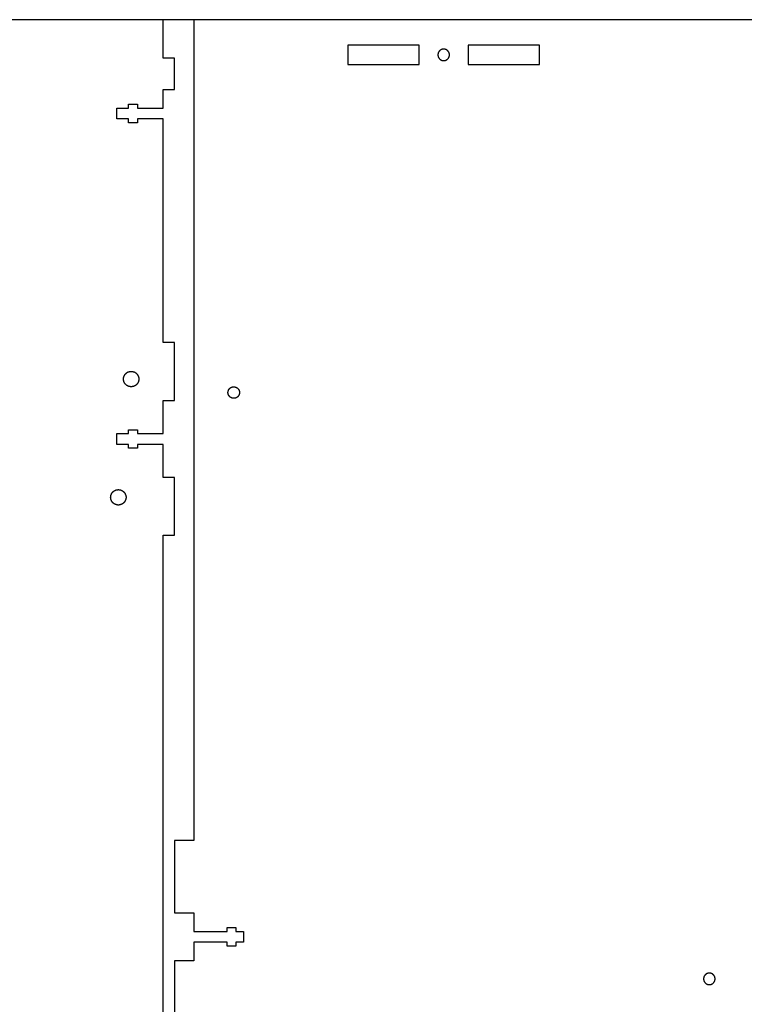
# Model space of a CAD drawing. Header units: millimetres. Extents: x 4723 to 5523, y -4272 to -3760.
# Tile 4 of 5: x 5130 to 5318, y -4016 to -3760. Entities that reach past the tile are written whole.
import ezdxf

# ---------------------------------------------------------------- set-up
doc = ezdxf.new("R2010")
doc.units = ezdxf.units.MM
doc.layers.add('Default', color=18, linetype='Continuous', true_color=0x000000)
doc.layers.add('Make2D$visible$Curves', color=18, linetype='Continuous', true_color=0x000000)

msp = doc.modelspace()

# ---------------------------------------------------------------- linework, layer by layer
at = {"layer": 'Default'}
msp.add_lwpolyline([(4723.24, -4272.27), (5523.24, -4272.27), (5523.24, -3759.66), (4723.24, -3759.66)], close=True, dxfattribs=at)
for points in [[(5167.05, -4018.51), (5167.05, -3894.01), (5170.05, -3894.01), (5170.05, -3878.93), (5167.05, -3878.93), (5167.05, -3870.31), (5160.37, -3870.31), (5160.37, -3871.32), (5158.05, -3871.32), (5158.05, -3870.32), (5155.05, -3870.32), (5155.05, -3867.5), (5158.05, -3867.5), (5158.05, -3866.5), (5160.37, -3866.5), (5160.37, -3867.5), (5167.05, -3867.5), (5167.05, -3858.9), (5170.05, -3858.9), (5170.05, -3843.81), (5167.05, -3843.81), (5167.05, -3785.52), (5160.37, -3785.52), (5160.37, -3786.52), (5158.05, -3786.52), (5158.05, -3785.52), (5155.05, -3785.52), (5155.05, -3782.7), (5158.05, -3782.7), (5158.05, -3781.7), (5160.37, -3781.7), (5160.37, -3782.71), (5167.05, -3782.71), (5167.05, -3777.83), (5170.05, -3777.83), (5170.05, -3769.66), (5167.05, -3769.66), (5167.05, -3759.66), (4821.87, -3759.66)], [(5520.24, -3759.66), (5175.05, -3759.66), (5175.05, -3761.66), (5175.04, -3761.66), (5175.04, -3973.51), (5170.05, -3973.51), (5170.05, -3992.33), (5175.04, -3992.33), (5175.04, -3997.21), (5183.72, -3997.21), (5183.72, -3996.21), (5186.04, -3996.21), (5186.04, -3997.21), (5188.04, -3997.21), (5188.04, -4000.03), (5186.04, -4000.03), (5186.04, -4001.03), (5183.72, -4001.03), (5183.72, -4000.03), (5175.04, -4000.03), (5175.04, -4004.89), (5170.05, -4004.89), (5170.05, -4023.71)]]:
    msp.add_lwpolyline(points, dxfattribs=at)
at = {"layer": 'Make2D$visible$Curves', "color": 18, "lineweight": -3, "true_color": 0x000000}
for points in [[(5215.15, -3766.32), (5215.15, -3771.32), (5233.78, -3771.32), (5233.78, -3766.32)], [(5241.65, -3768.82), (5241.65, -3768.79), (5241.65, -3768.75), (5241.65, -3768.72), (5241.65, -3768.69), (5241.65, -3768.65), (5241.64, -3768.62), (5241.64, -3768.58), (5241.63, -3768.55), (5241.62, -3768.51), (5241.62, -3768.48), (5241.61, -3768.44), (5241.6, -3768.41), (5241.59, -3768.37), (5241.57, -3768.34), (5241.56, -3768.3), (5241.55, -3768.27), (5241.54, -3768.23), (5241.52, -3768.2), (5241.5, -3768.17), (5241.49, -3768.13), (5241.47, -3768.1), (5241.45, -3768.06), (5241.43, -3768.03), (5241.41, -3768), (5241.39, -3767.97), (5241.37, -3767.94), (5241.34, -3767.91), (5241.32, -3767.87), (5241.29, -3767.84), (5241.27, -3767.82), (5241.24, -3767.79), (5241.22, -3767.76), (5241.19, -3767.73), (5241.16, -3767.71), (5241.13, -3767.68), (5241.1, -3767.66), (5241.07, -3767.63), (5241.04, -3767.61), (5241.01, -3767.59), (5240.98, -3767.56), (5240.94, -3767.54), (5240.91, -3767.52), (5240.88, -3767.51), (5240.84, -3767.49), (5240.81, -3767.47), (5240.78, -3767.45), (5240.74, -3767.44), (5240.71, -3767.43), (5240.67, -3767.41), (5240.64, -3767.4), (5240.6, -3767.39), (5240.57, -3767.38), (5240.53, -3767.37), (5240.5, -3767.36), (5240.46, -3767.35), (5240.43, -3767.35), (5240.39, -3767.34), (5240.36, -3767.33), (5240.32, -3767.33), (5240.29, -3767.33), (5240.26, -3767.32), (5240.22, -3767.32), (5240.19, -3767.32), (5240.15, -3767.32), (5240.12, -3767.32), (5240.09, -3767.32), (5240.05, -3767.32), (5240.02, -3767.33), (5239.99, -3767.33), (5239.95, -3767.33), (5239.92, -3767.34), (5239.88, -3767.35), (5239.85, -3767.35), (5239.81, -3767.36), (5239.78, -3767.37), (5239.74, -3767.38), (5239.71, -3767.39), (5239.67, -3767.4), (5239.64, -3767.41), (5239.6, -3767.43), (5239.57, -3767.44), (5239.53, -3767.45), (5239.5, -3767.47), (5239.47, -3767.49), (5239.43, -3767.51), (5239.4, -3767.52), (5239.37, -3767.54), (5239.33, -3767.56), (5239.3, -3767.59), (5239.27, -3767.61), (5239.24, -3767.63), (5239.21, -3767.66), (5239.18, -3767.68), (5239.15, -3767.71), (5239.12, -3767.73), (5239.09, -3767.76), (5239.07, -3767.79), (5239.04, -3767.82), (5239.01, -3767.84), (5238.99, -3767.87), (5238.97, -3767.91), (5238.94, -3767.94), (5238.92, -3767.97), (5238.9, -3768), (5238.88, -3768.03), (5238.86, -3768.06), (5238.84, -3768.1), (5238.82, -3768.13), (5238.81, -3768.17), (5238.79, -3768.2), (5238.77, -3768.23), (5238.76, -3768.27), (5238.75, -3768.3), (5238.73, -3768.34), (5238.72, -3768.37), (5238.71, -3768.41), (5238.7, -3768.44), (5238.69, -3768.48), (5238.69, -3768.51), (5238.68, -3768.55), (5238.67, -3768.58), (5238.67, -3768.62), (5238.66, -3768.65), (5238.66, -3768.69), (5238.66, -3768.72), (5238.66, -3768.75), (5238.66, -3768.79), (5238.65, -3768.82), (5238.66, -3768.85), (5238.66, -3768.89), (5238.66, -3768.92), (5238.66, -3768.95), (5238.66, -3768.99), (5238.67, -3769.02), (5238.67, -3769.06), (5238.68, -3769.09), (5238.69, -3769.13), (5238.69, -3769.16), (5238.7, -3769.2), (5238.71, -3769.23), (5238.72, -3769.27), (5238.73, -3769.3), (5238.75, -3769.34), (5238.76, -3769.37), (5238.77, -3769.41), (5238.79, -3769.44), (5238.81, -3769.48), (5238.82, -3769.51), (5238.84, -3769.54), (5238.86, -3769.58), (5238.88, -3769.61), (5238.9, -3769.64), (5238.92, -3769.67), (5238.94, -3769.7), (5238.97, -3769.74), (5238.99, -3769.77), (5239.01, -3769.8), (5239.04, -3769.82), (5239.07, -3769.85), (5239.09, -3769.88), (5239.12, -3769.91), (5239.15, -3769.93), (5239.18, -3769.96), (5239.21, -3769.98), (5239.24, -3770.01), (5239.27, -3770.03), (5239.3, -3770.05), (5239.33, -3770.08), (5239.37, -3770.1), (5239.4, -3770.12), (5239.43, -3770.13), (5239.47, -3770.15), (5239.5, -3770.17), (5239.53, -3770.19), (5239.57, -3770.2), (5239.6, -3770.21), (5239.64, -3770.23), (5239.67, -3770.24), (5239.71, -3770.25), (5239.74, -3770.26), (5239.78, -3770.27), (5239.81, -3770.28), (5239.85, -3770.29), (5239.88, -3770.3), (5239.92, -3770.3), (5239.95, -3770.31), (5239.99, -3770.31), (5240.02, -3770.31), (5240.05, -3770.32), (5240.09, -3770.32), (5240.12, -3770.32), (5240.15, -3770.32), (5240.19, -3770.32), (5240.22, -3770.32), (5240.26, -3770.32), (5240.29, -3770.31), (5240.32, -3770.31), (5240.36, -3770.31), (5240.39, -3770.3), (5240.43, -3770.3), (5240.46, -3770.29), (5240.5, -3770.28), (5240.53, -3770.27), (5240.57, -3770.26), (5240.6, -3770.25), (5240.64, -3770.24), (5240.67, -3770.23), (5240.71, -3770.21), (5240.74, -3770.2), (5240.78, -3770.19), (5240.81, -3770.17), (5240.84, -3770.15), (5240.88, -3770.13), (5240.91, -3770.12), (5240.94, -3770.1), (5240.98, -3770.08), (5241.01, -3770.05), (5241.04, -3770.03), (5241.07, -3770.01), (5241.1, -3769.98), (5241.13, -3769.96), (5241.16, -3769.93), (5241.19, -3769.91), (5241.22, -3769.88), (5241.24, -3769.85), (5241.27, -3769.82), (5241.29, -3769.8), (5241.32, -3769.77), (5241.34, -3769.74), (5241.37, -3769.7), (5241.39, -3769.67), (5241.41, -3769.64), (5241.43, -3769.61), (5241.45, -3769.58), (5241.47, -3769.54), (5241.49, -3769.51), (5241.5, -3769.48), (5241.52, -3769.44), (5241.54, -3769.41), (5241.55, -3769.37), (5241.56, -3769.34), (5241.57, -3769.3), (5241.59, -3769.27), (5241.6, -3769.23), (5241.61, -3769.2), (5241.62, -3769.16), (5241.62, -3769.13), (5241.63, -3769.09), (5241.64, -3769.06), (5241.64, -3769.02), (5241.65, -3768.99), (5241.65, -3768.95), (5241.65, -3768.92), (5241.65, -3768.89), (5241.65, -3768.85)], [(5246.53, -3766.32), (5246.53, -3771.32), (5265.15, -3771.32), (5265.15, -3766.32)], [(5156.75, -3853.29), (5156.75, -3853.25), (5156.75, -3853.2), (5156.75, -3853.16), (5156.76, -3853.11), (5156.76, -3853.07), (5156.77, -3853.02), (5156.77, -3852.97), (5156.78, -3852.93), (5156.79, -3852.88), (5156.8, -3852.84), (5156.81, -3852.79), (5156.82, -3852.74), (5156.84, -3852.7), (5156.85, -3852.65), (5156.87, -3852.6), (5156.89, -3852.56), (5156.91, -3852.51), (5156.93, -3852.46), (5156.95, -3852.42), (5156.97, -3852.37), (5156.99, -3852.33), (5157.02, -3852.28), (5157.05, -3852.24), (5157.07, -3852.2), (5157.1, -3852.16), (5157.13, -3852.11), (5157.16, -3852.07), (5157.19, -3852.03), (5157.23, -3851.99), (5157.26, -3851.95), (5157.3, -3851.92), (5157.33, -3851.88), (5157.37, -3851.84), (5157.41, -3851.81), (5157.45, -3851.77), (5157.49, -3851.74), (5157.53, -3851.71), (5157.57, -3851.68), (5157.61, -3851.65), (5157.65, -3851.62), (5157.7, -3851.59), (5157.74, -3851.56), (5157.78, -3851.54), (5157.83, -3851.52), (5157.87, -3851.49), (5157.92, -3851.47), (5157.97, -3851.45), (5158.01, -3851.43), (5158.06, -3851.42), (5158.1, -3851.4), (5158.15, -3851.38), (5158.2, -3851.37), (5158.24, -3851.36), (5158.29, -3851.35), (5158.34, -3851.33), (5158.38, -3851.33), (5158.43, -3851.32), (5158.48, -3851.31), (5158.52, -3851.31), (5158.57, -3851.3), (5158.61, -3851.3), (5158.66, -3851.29), (5158.7, -3851.29), (5158.75, -3851.29), (5158.79, -3851.29), (5158.84, -3851.29), (5158.88, -3851.3), (5158.93, -3851.3), (5158.97, -3851.31), (5159.02, -3851.31), (5159.07, -3851.32), (5159.11, -3851.33), (5159.16, -3851.33), (5159.2, -3851.35), (5159.25, -3851.36), (5159.3, -3851.37), (5159.34, -3851.38), (5159.39, -3851.4), (5159.44, -3851.42), (5159.48, -3851.43), (5159.53, -3851.45), (5159.58, -3851.47), (5159.62, -3851.49), (5159.67, -3851.52), (5159.71, -3851.54), (5159.76, -3851.56), (5159.8, -3851.59), (5159.84, -3851.62), (5159.88, -3851.65), (5159.93, -3851.68), (5159.97, -3851.71), (5160.01, -3851.74), (5160.05, -3851.77), (5160.09, -3851.81), (5160.12, -3851.84), (5160.16, -3851.88), (5160.2, -3851.92), (5160.23, -3851.95), (5160.27, -3851.99), (5160.3, -3852.03), (5160.33, -3852.07), (5160.36, -3852.11), (5160.39, -3852.16), (5160.42, -3852.2), (5160.45, -3852.24), (5160.48, -3852.28), (5160.5, -3852.33), (5160.52, -3852.37), (5160.55, -3852.42), (5160.57, -3852.46), (5160.59, -3852.51), (5160.61, -3852.56), (5160.62, -3852.6), (5160.64, -3852.65), (5160.66, -3852.7), (5160.67, -3852.74), (5160.68, -3852.79), (5160.69, -3852.84), (5160.71, -3852.88), (5160.71, -3852.93), (5160.72, -3852.97), (5160.73, -3853.02), (5160.73, -3853.07), (5160.74, -3853.11), (5160.74, -3853.16), (5160.75, -3853.2), (5160.75, -3853.25), (5160.75, -3853.29), (5160.75, -3853.34), (5160.75, -3853.38), (5160.74, -3853.43), (5160.74, -3853.47), (5160.73, -3853.52), (5160.73, -3853.56), (5160.72, -3853.61), (5160.71, -3853.66), (5160.71, -3853.7), (5160.69, -3853.75), (5160.68, -3853.8), (5160.67, -3853.84), (5160.66, -3853.89), (5160.64, -3853.94), (5160.62, -3853.98), (5160.61, -3854.03), (5160.59, -3854.07), (5160.57, -3854.12), (5160.55, -3854.17), (5160.52, -3854.21), (5160.5, -3854.26), (5160.48, -3854.3), (5160.45, -3854.34), (5160.42, -3854.39), (5160.39, -3854.43), (5160.36, -3854.47), (5160.33, -3854.51), (5160.3, -3854.55), (5160.27, -3854.59), (5160.23, -3854.63), (5160.2, -3854.67), (5160.16, -3854.71), (5160.12, -3854.74), (5160.09, -3854.78), (5160.05, -3854.81), (5160.01, -3854.85), (5159.97, -3854.88), (5159.93, -3854.91), (5159.88, -3854.94), (5159.84, -3854.97), (5159.8, -3854.99), (5159.76, -3855.02), (5159.71, -3855.05), (5159.67, -3855.07), (5159.62, -3855.09), (5159.58, -3855.11), (5159.53, -3855.13), (5159.48, -3855.15), (5159.44, -3855.17), (5159.39, -3855.19), (5159.34, -3855.2), (5159.3, -3855.22), (5159.25, -3855.23), (5159.2, -3855.24), (5159.16, -3855.25), (5159.11, -3855.26), (5159.07, -3855.27), (5159.02, -3855.27), (5158.97, -3855.28), (5158.93, -3855.28), (5158.88, -3855.29), (5158.84, -3855.29), (5158.79, -3855.29), (5158.75, -3855.29), (5158.7, -3855.29), (5158.66, -3855.29), (5158.61, -3855.29), (5158.57, -3855.28), (5158.52, -3855.28), (5158.48, -3855.27), (5158.43, -3855.27), (5158.38, -3855.26), (5158.34, -3855.25), (5158.29, -3855.24), (5158.24, -3855.23), (5158.2, -3855.22), (5158.15, -3855.2), (5158.1, -3855.19), (5158.06, -3855.17), (5158.01, -3855.15), (5157.97, -3855.13), (5157.92, -3855.11), (5157.87, -3855.09), (5157.83, -3855.07), (5157.78, -3855.05), (5157.74, -3855.02), (5157.7, -3854.99), (5157.65, -3854.97), (5157.61, -3854.94), (5157.57, -3854.91), (5157.53, -3854.88), (5157.49, -3854.85), (5157.45, -3854.81), (5157.41, -3854.78), (5157.37, -3854.74), (5157.33, -3854.71), (5157.3, -3854.67), (5157.26, -3854.63), (5157.23, -3854.59), (5157.19, -3854.55), (5157.16, -3854.51), (5157.13, -3854.47), (5157.1, -3854.43), (5157.07, -3854.39), (5157.05, -3854.34), (5157.02, -3854.3), (5156.99, -3854.26), (5156.97, -3854.21), (5156.95, -3854.17), (5156.93, -3854.12), (5156.91, -3854.07), (5156.89, -3854.03), (5156.87, -3853.98), (5156.85, -3853.94), (5156.84, -3853.89), (5156.82, -3853.84), (5156.81, -3853.8), (5156.8, -3853.75), (5156.79, -3853.7), (5156.78, -3853.66), (5156.77, -3853.61), (5156.77, -3853.56), (5156.76, -3853.52), (5156.76, -3853.47), (5156.75, -3853.43), (5156.75, -3853.38), (5156.75, -3853.34)], [(5186.97, -3856.81), (5186.97, -3856.84), (5186.97, -3856.87), (5186.97, -3856.91), (5186.96, -3856.94), (5186.96, -3856.98), (5186.95, -3857.01), (5186.95, -3857.05), (5186.94, -3857.08), (5186.94, -3857.12), (5186.93, -3857.15), (5186.92, -3857.19), (5186.91, -3857.22), (5186.9, -3857.26), (5186.89, -3857.29), (5186.88, -3857.32), (5186.86, -3857.36), (5186.85, -3857.39), (5186.83, -3857.43), (5186.82, -3857.46), (5186.8, -3857.5), (5186.78, -3857.53), (5186.76, -3857.56), (5186.74, -3857.6), (5186.72, -3857.63), (5186.7, -3857.66), (5186.68, -3857.69), (5186.66, -3857.72), (5186.63, -3857.75), (5186.61, -3857.78), (5186.58, -3857.81), (5186.56, -3857.84), (5186.53, -3857.87), (5186.5, -3857.9), (5186.47, -3857.92), (5186.44, -3857.95), (5186.41, -3857.97), (5186.38, -3858), (5186.35, -3858.02), (5186.32, -3858.04), (5186.29, -3858.06), (5186.26, -3858.08), (5186.22, -3858.1), (5186.19, -3858.12), (5186.16, -3858.14), (5186.12, -3858.16), (5186.09, -3858.17), (5186.06, -3858.19), (5186.02, -3858.2), (5185.99, -3858.22), (5185.95, -3858.23), (5185.92, -3858.24), (5185.88, -3858.25), (5185.85, -3858.26), (5185.81, -3858.27), (5185.78, -3858.28), (5185.74, -3858.28), (5185.71, -3858.29), (5185.67, -3858.29), (5185.64, -3858.3), (5185.6, -3858.3), (5185.57, -3858.3), (5185.54, -3858.31), (5185.5, -3858.31), (5185.47, -3858.31), (5185.44, -3858.31), (5185.4, -3858.31), (5185.37, -3858.3), (5185.33, -3858.3), (5185.3, -3858.3), (5185.27, -3858.29), (5185.23, -3858.29), (5185.2, -3858.28), (5185.16, -3858.28), (5185.13, -3858.27), (5185.09, -3858.26), (5185.06, -3858.25), (5185.02, -3858.24), (5184.99, -3858.23), (5184.95, -3858.22), (5184.92, -3858.2), (5184.88, -3858.19), (5184.85, -3858.17), (5184.81, -3858.16), (5184.78, -3858.14), (5184.75, -3858.12), (5184.71, -3858.1), (5184.68, -3858.08), (5184.65, -3858.06), (5184.62, -3858.04), (5184.58, -3858.02), (5184.55, -3858), (5184.52, -3857.97), (5184.49, -3857.95), (5184.46, -3857.92), (5184.44, -3857.9), (5184.41, -3857.87), (5184.38, -3857.84), (5184.35, -3857.81), (5184.33, -3857.78), (5184.3, -3857.75), (5184.28, -3857.72), (5184.26, -3857.69), (5184.23, -3857.66), (5184.21, -3857.63), (5184.19, -3857.6), (5184.17, -3857.56), (5184.15, -3857.53), (5184.14, -3857.5), (5184.12, -3857.46), (5184.1, -3857.43), (5184.09, -3857.39), (5184.07, -3857.36), (5184.06, -3857.32), (5184.05, -3857.29), (5184.04, -3857.26), (5184.03, -3857.22), (5184.02, -3857.19), (5184.01, -3857.15), (5184, -3857.12), (5183.99, -3857.08), (5183.99, -3857.05), (5183.98, -3857.01), (5183.98, -3856.98), (5183.97, -3856.94), (5183.97, -3856.91), (5183.97, -3856.87), (5183.97, -3856.84), (5183.97, -3856.81), (5183.97, -3856.77), (5183.97, -3856.74), (5183.97, -3856.71), (5183.97, -3856.67), (5183.98, -3856.64), (5183.98, -3856.6), (5183.99, -3856.57), (5183.99, -3856.53), (5184, -3856.5), (5184.01, -3856.46), (5184.02, -3856.43), (5184.03, -3856.39), (5184.04, -3856.36), (5184.05, -3856.32), (5184.06, -3856.29), (5184.07, -3856.26), (5184.09, -3856.22), (5184.1, -3856.19), (5184.12, -3856.15), (5184.14, -3856.12), (5184.15, -3856.08), (5184.17, -3856.05), (5184.19, -3856.02), (5184.21, -3855.99), (5184.23, -3855.95), (5184.26, -3855.92), (5184.28, -3855.89), (5184.3, -3855.86), (5184.33, -3855.83), (5184.35, -3855.8), (5184.38, -3855.77), (5184.41, -3855.75), (5184.44, -3855.72), (5184.46, -3855.69), (5184.49, -3855.67), (5184.52, -3855.64), (5184.55, -3855.62), (5184.58, -3855.6), (5184.62, -3855.57), (5184.65, -3855.55), (5184.68, -3855.53), (5184.71, -3855.51), (5184.75, -3855.49), (5184.78, -3855.48), (5184.81, -3855.46), (5184.85, -3855.44), (5184.88, -3855.43), (5184.92, -3855.41), (5184.95, -3855.4), (5184.99, -3855.39), (5185.02, -3855.38), (5185.06, -3855.37), (5185.09, -3855.36), (5185.13, -3855.35), (5185.16, -3855.34), (5185.2, -3855.33), (5185.23, -3855.33), (5185.27, -3855.32), (5185.3, -3855.32), (5185.33, -3855.31), (5185.37, -3855.31), (5185.4, -3855.31), (5185.44, -3855.31), (5185.47, -3855.31), (5185.5, -3855.31), (5185.54, -3855.31), (5185.57, -3855.31), (5185.6, -3855.31), (5185.64, -3855.32), (5185.67, -3855.32), (5185.71, -3855.33), (5185.74, -3855.33), (5185.78, -3855.34), (5185.81, -3855.35), (5185.85, -3855.36), (5185.88, -3855.37), (5185.92, -3855.38), (5185.95, -3855.39), (5185.99, -3855.4), (5186.02, -3855.41), (5186.06, -3855.43), (5186.09, -3855.44), (5186.12, -3855.46), (5186.16, -3855.48), (5186.19, -3855.49), (5186.22, -3855.51), (5186.26, -3855.53), (5186.29, -3855.55), (5186.32, -3855.57), (5186.35, -3855.6), (5186.38, -3855.62), (5186.41, -3855.64), (5186.44, -3855.67), (5186.47, -3855.69), (5186.5, -3855.72), (5186.53, -3855.75), (5186.56, -3855.77), (5186.58, -3855.8), (5186.61, -3855.83), (5186.63, -3855.86), (5186.66, -3855.89), (5186.68, -3855.92), (5186.7, -3855.95), (5186.72, -3855.99), (5186.74, -3856.02), (5186.76, -3856.05), (5186.78, -3856.08), (5186.8, -3856.12), (5186.82, -3856.15), (5186.83, -3856.19), (5186.85, -3856.22), (5186.86, -3856.26), (5186.88, -3856.29), (5186.89, -3856.32), (5186.9, -3856.36), (5186.91, -3856.39), (5186.92, -3856.43), (5186.93, -3856.46), (5186.94, -3856.5), (5186.94, -3856.53), (5186.95, -3856.57), (5186.95, -3856.6), (5186.96, -3856.64), (5186.96, -3856.67), (5186.97, -3856.71), (5186.97, -3856.74), (5186.97, -3856.77)], [(5153.4, -3884.11), (5153.4, -3884.07), (5153.41, -3884.02), (5153.41, -3883.98), (5153.41, -3883.93), (5153.42, -3883.89), (5153.42, -3883.84), (5153.43, -3883.79), (5153.44, -3883.75), (5153.45, -3883.7), (5153.46, -3883.65), (5153.47, -3883.61), (5153.48, -3883.56), (5153.5, -3883.51), (5153.51, -3883.47), (5153.53, -3883.42), (5153.54, -3883.38), (5153.56, -3883.33), (5153.58, -3883.28), (5153.61, -3883.24), (5153.63, -3883.19), (5153.65, -3883.15), (5153.68, -3883.1), (5153.7, -3883.06), (5153.73, -3883.02), (5153.76, -3882.97), (5153.79, -3882.93), (5153.82, -3882.89), (5153.85, -3882.85), (5153.88, -3882.81), (5153.92, -3882.77), (5153.95, -3882.73), (5153.99, -3882.7), (5154.03, -3882.66), (5154.07, -3882.63), (5154.1, -3882.59), (5154.14, -3882.56), (5154.18, -3882.53), (5154.23, -3882.5), (5154.27, -3882.47), (5154.31, -3882.44), (5154.35, -3882.41), (5154.4, -3882.38), (5154.44, -3882.36), (5154.49, -3882.33), (5154.53, -3882.31), (5154.58, -3882.29), (5154.62, -3882.27), (5154.67, -3882.25), (5154.71, -3882.23), (5154.76, -3882.22), (5154.81, -3882.2), (5154.85, -3882.19), (5154.9, -3882.18), (5154.95, -3882.16), (5154.99, -3882.15), (5155.04, -3882.14), (5155.09, -3882.14), (5155.13, -3882.13), (5155.18, -3882.12), (5155.22, -3882.12), (5155.27, -3882.12), (5155.32, -3882.11), (5155.36, -3882.11), (5155.4, -3882.11), (5155.45, -3882.11), (5155.49, -3882.11), (5155.54, -3882.12), (5155.58, -3882.12), (5155.63, -3882.12), (5155.68, -3882.13), (5155.72, -3882.14), (5155.77, -3882.14), (5155.81, -3882.15), (5155.86, -3882.16), (5155.91, -3882.18), (5155.95, -3882.19), (5156, -3882.2), (5156.05, -3882.22), (5156.09, -3882.23), (5156.14, -3882.25), (5156.19, -3882.27), (5156.23, -3882.29), (5156.28, -3882.31), (5156.32, -3882.33), (5156.37, -3882.36), (5156.41, -3882.38), (5156.46, -3882.41), (5156.5, -3882.44), (5156.54, -3882.47), (5156.58, -3882.5), (5156.62, -3882.53), (5156.66, -3882.56), (5156.7, -3882.59), (5156.74, -3882.63), (5156.78, -3882.66), (5156.82, -3882.7), (5156.85, -3882.73), (5156.89, -3882.77), (5156.92, -3882.81), (5156.96, -3882.85), (5156.99, -3882.89), (5157.02, -3882.93), (5157.05, -3882.97), (5157.08, -3883.02), (5157.11, -3883.06), (5157.13, -3883.1), (5157.16, -3883.15), (5157.18, -3883.19), (5157.2, -3883.24), (5157.22, -3883.28), (5157.24, -3883.33), (5157.26, -3883.38), (5157.28, -3883.42), (5157.3, -3883.47), (5157.31, -3883.51), (5157.33, -3883.56), (5157.34, -3883.61), (5157.35, -3883.65), (5157.36, -3883.7), (5157.37, -3883.75), (5157.38, -3883.79), (5157.39, -3883.84), (5157.39, -3883.89), (5157.4, -3883.93), (5157.4, -3883.98), (5157.4, -3884.02), (5157.4, -3884.07), (5157.4, -3884.11), (5157.4, -3884.16), (5157.4, -3884.2), (5157.4, -3884.25), (5157.4, -3884.29), (5157.39, -3884.34), (5157.39, -3884.38), (5157.38, -3884.43), (5157.37, -3884.48), (5157.36, -3884.52), (5157.35, -3884.57), (5157.34, -3884.62), (5157.33, -3884.66), (5157.31, -3884.71), (5157.3, -3884.76), (5157.28, -3884.8), (5157.26, -3884.85), (5157.24, -3884.89), (5157.22, -3884.94), (5157.2, -3884.99), (5157.18, -3885.03), (5157.16, -3885.07), (5157.13, -3885.12), (5157.11, -3885.16), (5157.08, -3885.21), (5157.05, -3885.25), (5157.02, -3885.29), (5156.99, -3885.33), (5156.96, -3885.37), (5156.92, -3885.41), (5156.89, -3885.45), (5156.85, -3885.49), (5156.82, -3885.53), (5156.78, -3885.56), (5156.74, -3885.6), (5156.7, -3885.63), (5156.66, -3885.66), (5156.62, -3885.7), (5156.58, -3885.73), (5156.54, -3885.76), (5156.5, -3885.79), (5156.46, -3885.81), (5156.41, -3885.84), (5156.37, -3885.86), (5156.32, -3885.89), (5156.28, -3885.91), (5156.23, -3885.93), (5156.19, -3885.95), (5156.14, -3885.97), (5156.09, -3885.99), (5156.05, -3886.01), (5156, -3886.02), (5155.95, -3886.03), (5155.91, -3886.05), (5155.86, -3886.06), (5155.81, -3886.07), (5155.77, -3886.08), (5155.72, -3886.09), (5155.68, -3886.09), (5155.63, -3886.1), (5155.58, -3886.1), (5155.54, -3886.11), (5155.49, -3886.11), (5155.45, -3886.11), (5155.4, -3886.11), (5155.36, -3886.11), (5155.32, -3886.11), (5155.27, -3886.11), (5155.22, -3886.1), (5155.18, -3886.1), (5155.13, -3886.09), (5155.09, -3886.09), (5155.04, -3886.08), (5154.99, -3886.07), (5154.95, -3886.06), (5154.9, -3886.05), (5154.85, -3886.03), (5154.81, -3886.02), (5154.76, -3886.01), (5154.71, -3885.99), (5154.67, -3885.97), (5154.62, -3885.95), (5154.58, -3885.93), (5154.53, -3885.91), (5154.49, -3885.89), (5154.44, -3885.86), (5154.4, -3885.84), (5154.35, -3885.81), (5154.31, -3885.79), (5154.27, -3885.76), (5154.23, -3885.73), (5154.18, -3885.7), (5154.14, -3885.66), (5154.1, -3885.63), (5154.07, -3885.6), (5154.03, -3885.56), (5153.99, -3885.53), (5153.95, -3885.49), (5153.92, -3885.45), (5153.88, -3885.41), (5153.85, -3885.37), (5153.82, -3885.33), (5153.79, -3885.29), (5153.76, -3885.25), (5153.73, -3885.21), (5153.7, -3885.16), (5153.68, -3885.12), (5153.65, -3885.07), (5153.63, -3885.03), (5153.61, -3884.99), (5153.58, -3884.94), (5153.56, -3884.89), (5153.54, -3884.85), (5153.53, -3884.8), (5153.51, -3884.76), (5153.5, -3884.71), (5153.48, -3884.66), (5153.47, -3884.62), (5153.46, -3884.57), (5153.45, -3884.52), (5153.44, -3884.48), (5153.43, -3884.43), (5153.42, -3884.38), (5153.42, -3884.34), (5153.41, -3884.29), (5153.41, -3884.25), (5153.41, -3884.2), (5153.4, -3884.16)], [(5310.86, -4009.58), (5310.86, -4009.55), (5310.86, -4009.51), (5310.86, -4009.48), (5310.85, -4009.44), (5310.85, -4009.41), (5310.84, -4009.37), (5310.84, -4009.34), (5310.83, -4009.31), (5310.83, -4009.27), (5310.82, -4009.24), (5310.81, -4009.2), (5310.8, -4009.17), (5310.79, -4009.13), (5310.78, -4009.1), (5310.77, -4009.06), (5310.75, -4009.03), (5310.74, -4008.99), (5310.72, -4008.96), (5310.71, -4008.92), (5310.69, -4008.89), (5310.67, -4008.86), (5310.65, -4008.82), (5310.63, -4008.79), (5310.61, -4008.76), (5310.59, -4008.73), (5310.57, -4008.69), (5310.55, -4008.66), (5310.52, -4008.63), (5310.5, -4008.6), (5310.47, -4008.57), (5310.45, -4008.55), (5310.42, -4008.52), (5310.39, -4008.49), (5310.36, -4008.46), (5310.33, -4008.44), (5310.3, -4008.41), (5310.27, -4008.39), (5310.24, -4008.37), (5310.21, -4008.34), (5310.18, -4008.32), (5310.15, -4008.3), (5310.11, -4008.28), (5310.08, -4008.26), (5310.05, -4008.25), (5310.01, -4008.23), (5309.98, -4008.21), (5309.95, -4008.2), (5309.91, -4008.18), (5309.88, -4008.17), (5309.84, -4008.16), (5309.81, -4008.15), (5309.77, -4008.14), (5309.74, -4008.13), (5309.7, -4008.12), (5309.67, -4008.11), (5309.63, -4008.1), (5309.6, -4008.1), (5309.56, -4008.09), (5309.53, -4008.09), (5309.49, -4008.08), (5309.46, -4008.08), (5309.43, -4008.08), (5309.39, -4008.08), (5309.36, -4008.08), (5309.33, -4008.08), (5309.29, -4008.08), (5309.26, -4008.08), (5309.22, -4008.08), (5309.19, -4008.09), (5309.16, -4008.09), (5309.12, -4008.1), (5309.09, -4008.1), (5309.05, -4008.11), (5309.02, -4008.12), (5308.98, -4008.13), (5308.95, -4008.14), (5308.91, -4008.15), (5308.88, -4008.16), (5308.84, -4008.17), (5308.81, -4008.18), (5308.77, -4008.2), (5308.74, -4008.21), (5308.7, -4008.23), (5308.67, -4008.25), (5308.64, -4008.26), (5308.6, -4008.28), (5308.57, -4008.3), (5308.54, -4008.32), (5308.51, -4008.34), (5308.47, -4008.37), (5308.44, -4008.39), (5308.41, -4008.41), (5308.38, -4008.44), (5308.35, -4008.46), (5308.33, -4008.49), (5308.3, -4008.52), (5308.27, -4008.55), (5308.24, -4008.57), (5308.22, -4008.6), (5308.19, -4008.63), (5308.17, -4008.66), (5308.15, -4008.69), (5308.12, -4008.73), (5308.1, -4008.76), (5308.08, -4008.79), (5308.06, -4008.82), (5308.04, -4008.86), (5308.03, -4008.89), (5308.01, -4008.92), (5307.99, -4008.96), (5307.98, -4008.99), (5307.96, -4009.03), (5307.95, -4009.06), (5307.94, -4009.1), (5307.93, -4009.13), (5307.92, -4009.17), (5307.91, -4009.2), (5307.9, -4009.24), (5307.89, -4009.27), (5307.88, -4009.31), (5307.88, -4009.34), (5307.87, -4009.37), (5307.87, -4009.41), (5307.86, -4009.44), (5307.86, -4009.48), (5307.86, -4009.51), (5307.86, -4009.55), (5307.86, -4009.58), (5307.86, -4009.61), (5307.86, -4009.65), (5307.86, -4009.68), (5307.86, -4009.71), (5307.87, -4009.75), (5307.87, -4009.78), (5307.88, -4009.82), (5307.88, -4009.85), (5307.89, -4009.89), (5307.9, -4009.92), (5307.91, -4009.96), (5307.92, -4009.99), (5307.93, -4010.03), (5307.94, -4010.06), (5307.95, -4010.1), (5307.96, -4010.13), (5307.98, -4010.17), (5307.99, -4010.2), (5308.01, -4010.23), (5308.03, -4010.27), (5308.04, -4010.3), (5308.06, -4010.33), (5308.08, -4010.37), (5308.1, -4010.4), (5308.12, -4010.43), (5308.15, -4010.46), (5308.17, -4010.49), (5308.19, -4010.52), (5308.22, -4010.55), (5308.24, -4010.58), (5308.27, -4010.61), (5308.3, -4010.64), (5308.33, -4010.67), (5308.35, -4010.69), (5308.38, -4010.72), (5308.41, -4010.74), (5308.44, -4010.77), (5308.47, -4010.79), (5308.51, -4010.81), (5308.54, -4010.83), (5308.57, -4010.85), (5308.6, -4010.87), (5308.64, -4010.89), (5308.67, -4010.91), (5308.7, -4010.93), (5308.74, -4010.94), (5308.77, -4010.96), (5308.81, -4010.97), (5308.84, -4010.99), (5308.88, -4011), (5308.91, -4011.01), (5308.95, -4011.02), (5308.98, -4011.03), (5309.02, -4011.04), (5309.05, -4011.05), (5309.09, -4011.05), (5309.12, -4011.06), (5309.16, -4011.06), (5309.19, -4011.07), (5309.22, -4011.07), (5309.26, -4011.08), (5309.29, -4011.08), (5309.33, -4011.08), (5309.36, -4011.08), (5309.39, -4011.08), (5309.43, -4011.08), (5309.46, -4011.08), (5309.49, -4011.07), (5309.53, -4011.07), (5309.56, -4011.06), (5309.6, -4011.06), (5309.63, -4011.05), (5309.67, -4011.05), (5309.7, -4011.04), (5309.74, -4011.03), (5309.77, -4011.02), (5309.81, -4011.01), (5309.84, -4011), (5309.88, -4010.99), (5309.91, -4010.97), (5309.95, -4010.96), (5309.98, -4010.94), (5310.01, -4010.93), (5310.05, -4010.91), (5310.08, -4010.89), (5310.11, -4010.87), (5310.15, -4010.85), (5310.18, -4010.83), (5310.21, -4010.81), (5310.24, -4010.79), (5310.27, -4010.77), (5310.3, -4010.74), (5310.33, -4010.72), (5310.36, -4010.69), (5310.39, -4010.67), (5310.42, -4010.64), (5310.45, -4010.61), (5310.47, -4010.58), (5310.5, -4010.55), (5310.52, -4010.52), (5310.55, -4010.49), (5310.57, -4010.46), (5310.59, -4010.43), (5310.61, -4010.4), (5310.63, -4010.37), (5310.65, -4010.33), (5310.67, -4010.3), (5310.69, -4010.27), (5310.71, -4010.23), (5310.72, -4010.2), (5310.74, -4010.17), (5310.75, -4010.13), (5310.77, -4010.1), (5310.78, -4010.06), (5310.79, -4010.03), (5310.8, -4009.99), (5310.81, -4009.96), (5310.82, -4009.92), (5310.83, -4009.89), (5310.83, -4009.85), (5310.84, -4009.82), (5310.84, -4009.78), (5310.85, -4009.75), (5310.85, -4009.71), (5310.86, -4009.68), (5310.86, -4009.65), (5310.86, -4009.61)]]:
    msp.add_lwpolyline(points, close=True, dxfattribs=at)

doc.saveas('drawing.dxf')
